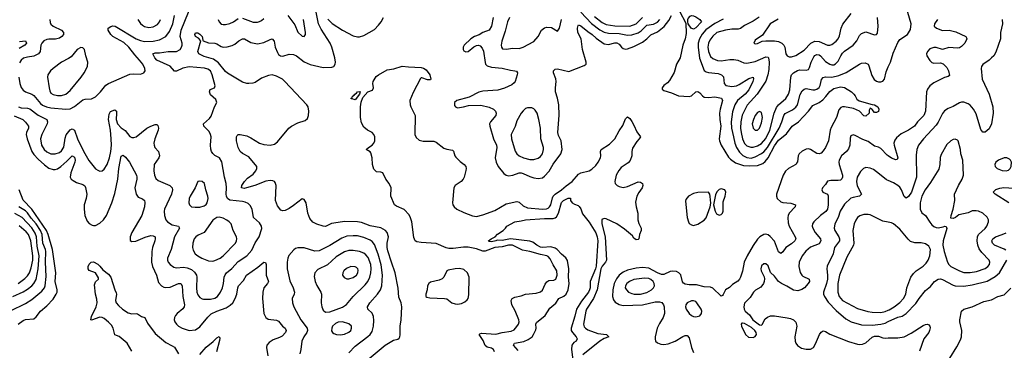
# Model space of a CAD drawing. Header units: inches. Extents: x 1649636 to 1815363, y 506543 to 641975.
# Tile 100 of 256: x 1691836 to 1701091, y 556243 to 559349. Entities that reach past the tile are written whole.
import ezdxf

# ---------------------------------------------------------------- set-up
doc = ezdxf.new("R2010")
doc.units = ezdxf.units.IN
doc.header["$MEASUREMENT"] = 0
doc.layers.add('B6595', color=7, linetype='Continuous')
doc.layers.add('B7505', color=7, linetype='Continuous')

msp = doc.modelspace()

# ---------------------------------------------------------------- linework, layer by layer
at = {"layer": 'B6595', "color": 5}
for points, elevation in [([(1691825.8, 558530), (1691850, 558520.5), (1691910, 558518.7), (1691930, 558513), (1692010, 558452), (1692090.2, 558410), (1692097.1, 558390), (1692093.9, 558370), (1692043.2, 558270), (1692032, 558230), (1692040.6, 558170), (1692066.2, 558130), (1692090, 558108.5), (1692130, 558090.2), (1692170, 558087.5), (1692210, 558102.2), (1692230, 558118), (1692250, 558153), (1692262.3, 558237.7), (1692271.3, 558268.7), (1692310, 558313.8), (1692330, 558324.7), (1692350, 558311.7), (1692378.1, 558230), (1692434.4, 558114.4), (1692484.9, 558024.9), (1692550, 557948.5), (1692570, 557934), (1692590, 557926.7), (1692610, 557928.4), (1692630, 557943.8), (1692658.8, 557990), (1692678.7, 558050), (1692691.1, 558110), (1692697.7, 558170), (1692697.2, 558230), (1692690.4, 558310.4), (1692669.9, 558410), (1692677.2, 558462.8), (1692690, 558488.2), (1692730, 558503), (1692744.9, 558490), (1692747.2, 558470), (1692741.7, 558410), (1692756.6, 558370), (1692790, 558333.7), (1692826.7, 558306.7), (1692870, 558251.7), (1692890, 558240.9), (1692910, 558240.9), (1692930, 558249), (1693030, 558329.1), (1693070, 558350.2), (1693110, 558366), (1693123.7, 558363.7), (1693135.4, 558355.4), (1693141.1, 558330), (1693136.9, 558310), (1693105.4, 558230), (1693097.2, 558190), (1693099.1, 558170), (1693107.7, 558150), (1693140.2, 558110), (1693150.2, 558070), (1693144.4, 558050), (1693100.9, 557990), (1693097.3, 557930), (1693102, 557890), (1693116.9, 557856.9), (1693136.9, 557836.9), (1693248.2, 557790), (1693268.7, 557770), (1693272.4, 557750), (1693264.3, 557710), (1693198.2, 557570), (1693193.4, 557550), (1693196.9, 557510), (1693210.2, 557470), (1693224, 557450), (1693270, 557422.5), (1693327.3, 557410), (1693337.3, 557390), (1693291.9, 557310), (1693260.2, 557190), (1693223.8, 557110), (1693223.9, 557090), (1693231.7, 557070), (1693248.8, 557050), (1693285, 557025), (1693310, 557019.1), (1693377, 557023), (1693410, 557018.7), (1693450, 557001.5), (1693477.7, 556977.7), (1693496.3, 556950), (1693502.2, 556930), (1693496.8, 556830), (1693500.2, 556790), (1693510, 556764.4), (1693530, 556737.8), (1693550, 556725.5), (1693563.1, 556723.1), (1693630, 556723.2), (1693670, 556732.7), (1693696.8, 556750), (1693724.8, 556790), (1693740.7, 556830), (1693750.7, 556870), (1693757.2, 556930), (1693766.6, 556953.4), (1693779.8, 556970), (1693830, 557010.2), (1693890, 557078.2), (1693970, 557131.3), (1694017.6, 557182.4), (1694050, 557254), (1694086.2, 557310), (1694111.1, 557388.9), (1694108.3, 557410), (1694090, 557439.6), (1694034.3, 557490), (1694020.4, 557570), (1694002.3, 557602.3), (1693982.3, 557622.3), (1693956, 557636), (1693930, 557642), (1693812.3, 557652.3), (1693788.2, 557670), (1693778.5, 557690), (1693775.2, 557710), (1693778.5, 557770), (1693775.6, 557810), (1693760.6, 557870), (1693735.1, 558015.1), (1693715.1, 558050), (1693670, 558074), (1693651, 558091), (1693639.7, 558110), (1693632.3, 558132.2), (1693628.6, 558170), (1693634.5, 558250), (1693631, 558270), (1693617.4, 558297.4), (1693566, 558350), (1693565.1, 558370), (1693619.2, 558420.8), (1693636.3, 558443.7), (1693668, 558532), (1693688.7, 558570), (1693679, 558599), (1693630, 558642), (1693619.3, 558670), (1693626.9, 558693.1), (1693666.6, 558710), (1693672.6, 558727.4), (1693645.8, 558830), (1693630, 558867.3), (1693605.3, 558885.3), (1693573.8, 558893.8), (1693430, 558905), (1693370, 558895.4), (1693310, 558867.1), (1693290, 558865.7), (1693251.2, 558911.2), (1693125.9, 558970), (1693105.8, 558990), (1693088.2, 559030), (1693110, 559039.4), (1693150, 559038.4), (1693230, 559049.6), (1693310, 559050.8), (1693343.1, 559070), (1693356.8, 559090), (1693363.2, 559110), (1693363.4, 559130), (1693345.7, 559190), (1693353.7, 559250), (1693456.1, 559503.9)], 440), ([(1695084.8, 556135.2), (1695270, 556290.3), (1695350, 556339.5), (1695390, 556348.2), (1695402, 556358), (1695409.5, 556370.5), (1695411.8, 556388.2), (1695410.9, 556470), (1695421, 556530), (1695429.5, 556650), (1695420.7, 556690), (1695401, 556741), (1695394.3, 556825.7), (1695366.5, 556970), (1695329.4, 557070), (1695297.5, 557177.5), (1695291.3, 557210), (1695290.7, 557249.3), (1695303.2, 557310), (1695291.5, 557350), (1695275.3, 557370), (1695230, 557392.5), (1695130, 557413.4), (1695050, 557443.2), (1695010, 557449.9), (1694890, 557452.2), (1694790, 557438.5), (1694766.5, 557433.5), (1694710, 557407.1), (1694690, 557408.4), (1694629, 557429), (1694590, 557448.4), (1694562.7, 557482.7), (1694544.2, 557530), (1694528.2, 557628.2), (1694510, 557661.2), (1694490, 557666), (1694410, 557602.4), (1694370, 557576.3), (1694330, 557556.9), (1694310, 557553.6), (1694290, 557559.6), (1694260, 557600), (1694241.1, 557650), (1694247.1, 557790), (1694238.2, 557818.2), (1694229.7, 557829.7), (1694215.3, 557835.3), (1694190, 557837.2), (1694150, 557831.6), (1694046, 557790), (1693968.8, 557768.8), (1693944.7, 557764.7), (1693920.9, 557770), (1693923.5, 557790), (1693950, 557830.3), (1693978.7, 557861.3), (1694030, 557898.5), (1694056.1, 557930), (1694064.8, 557950), (1694064, 557970), (1693990, 558061.7), (1693930, 558090.9), (1693908, 558110), (1693890, 558147), (1693874, 558210), (1693872.7, 558247.3), (1693878.7, 558261.3), (1693889.2, 558270), (1693909, 558271), (1693970, 558257.5), (1694010, 558240.7), (1694089.5, 558189.5), (1694130, 558175.6), (1694190, 558169.3), (1694230, 558180.2), (1694259, 558200.9), (1694366.5, 558330), (1694390, 558349.2), (1694450, 558381.6), (1694518.3, 558401.7), (1694540.1, 558419.9), (1694551, 558449), (1694555.1, 558490), (1694548.6, 558530), (1694536.4, 558550), (1694329, 558770), (1694306, 558790), (1694250, 558819.9), (1694210, 558830.9), (1694174.7, 558825.3), (1694110, 558801), (1694050, 558760.2), (1694027.7, 558752.3), (1693990, 558748.5), (1693970, 558749.9), (1693930, 558763.4), (1693790, 558848), (1693770, 558863.8), (1693703.5, 558943.5), (1693658.9, 558978.9), (1693570, 559003.6), (1693518.4, 559030), (1693511.5, 559050), (1693538, 559150), (1693515.1, 559175.1), (1693489.4, 559190), (1693483.7, 559210), (1693490, 559224.7), (1693510, 559226), (1693530, 559214.8), (1693550.4, 559190.4), (1693556.9, 559156.9), (1693562, 559150), (1693610, 559130.5), (1693670, 559128), (1693690, 559121.6), (1693730, 559097.6), (1693750, 559092), (1693785.3, 559094.7), (1693833, 559107), (1693859.7, 559120.3), (1693896, 559150), (1693930, 559168.4), (1693950, 559168.7), (1694010, 559136.5), (1694070, 559123.8), (1694130, 559134.6), (1694190, 559164.6), (1694210, 559168.4), (1694227.8, 559147.8), (1694238.2, 559090), (1694259.6, 559039.6), (1694270, 559022.8), (1694287, 559010), (1694310, 559007.3), (1694370, 559026), (1694410, 559023.2), (1694438, 559010), (1694510, 558952.2), (1694567.8, 558927.8), (1694690, 558899), (1694770, 558903.1), (1694789.7, 558910.3), (1694802.4, 558930), (1694805.1, 558950), (1694797.2, 558990), (1694770, 559092), (1694755.4, 559130), (1694670, 559260.7), (1694645.6, 559310), (1694615.6, 559450)], 420), ([(1697110, 559419.8), (1697212.3, 559312.3), (1697290, 559254.3), (1697330, 559232.4), (1697370, 559223.8), (1697470, 559220.1), (1697550, 559203.4), (1697590, 559206.8), (1697650, 559226.7), (1697676.4, 559243.6), (1697730, 559296.8), (1697792.3, 559307.7), (1697830, 559326.9), (1697852.5, 559350)], 440), ([(1698039, 559430), (1698098.2, 559318.2), (1698099.6, 559220.4), (1698091.3, 559168.7), (1698068.3, 559110), (1698043.9, 558990), (1698008.6, 558930), (1697986.5, 558853.5), (1697943.1, 558776.9), (1697923.9, 558756.1), (1697890, 558731.8), (1697874, 558710), (1697875.3, 558695.3), (1697890, 558682.8), (1697962, 558662), (1698030, 558634.8), (1698130, 558628.4), (1698150, 558634.9), (1698190, 558670.4), (1698210, 558673.4), (1698230, 558662.8), (1698254, 558634), (1698270, 558622), (1698310, 558619), (1698370, 558625.2), (1698433, 558613), (1698440.7, 558590), (1698419.5, 558510), (1698414.1, 558470), (1698416.1, 558410), (1698425.5, 558350), (1698411.2, 558231.2), (1698413.2, 558210), (1698430.2, 558170), (1698498.4, 558058.4), (1698517.6, 558037.6), (1698565.5, 558005.5), (1698639.9, 557979.9), (1698695.6, 557975.6), (1698770, 557979.8), (1698821.7, 557998.3), (1698843.1, 558016.9), (1698870, 558050.7), (1698930, 558163.3), (1698970, 558218.9), (1699042.9, 558277.1), (1699098, 558350), (1699157, 558390), (1699249.9, 558490), (1699290, 558543.6), (1699350, 558572.7), (1699383.9, 558596.1), (1699413.7, 558626.3), (1699450, 558675), (1699490, 558702), (1699550, 558717.3), (1699590, 558711.7), (1699654.9, 558670), (1699677.1, 558650), (1699690, 558633.4), (1699703.5, 558603.5), (1699725.6, 558585.6), (1699850, 558551), (1699870, 558550.8), (1699902, 558530), (1699911.3, 558510), (1699910, 558486), (1699890, 558478), (1699870, 558478), (1699850, 558506), (1699830, 558518), (1699819.6, 558500.4), (1699822, 558470), (1699790, 558444), (1699770, 558446), (1699729.1, 558489.1), (1699675.1, 558515.1), (1699590, 558532), (1699570, 558530.9), (1699555.8, 558524.2), (1699537.2, 558502.8), (1699512.4, 558430), (1699462.5, 558337.5), (1699454.1, 558310), (1699438.4, 558210), (1699410, 558148), (1699390, 558115.8), (1699370, 558095.8), (1699350, 558089.7), (1699330, 558091.3), (1699270, 558128.4), (1699250, 558134.8), (1699230, 558133.6), (1699190, 558115.3), (1699162, 558090), (1699152.4, 558070), (1699145.8, 558014.2), (1699138.9, 558001.1), (1699130.2, 557989.8), (1699061.3, 557950), (1699035.3, 557924.7), (1699012.1, 557887.9), (1698950.1, 557710), (1698950.2, 557690), (1698957.6, 557670), (1698990, 557639.1), (1699010, 557632.1), (1699085.6, 557625.6), (1699127.3, 557610), (1699126.7, 557590), (1699067.9, 557530), (1699059.4, 557510), (1699057.5, 557490), (1699060.8, 557440.8), (1699069.3, 557410), (1699126.2, 557310), (1699131.1, 557290), (1699120.7, 557270), (1699090, 557243.8), (1699038.7, 557210), (1699010, 557169.5), (1698990, 557154), (1698970, 557167.3), (1698930, 557269.7), (1698890, 557312.9), (1698870, 557327.9), (1698850, 557334), (1698830, 557332.2), (1698794.7, 557310), (1698770, 557285.8), (1698730, 557228.7), (1698675, 557130), (1698647.1, 557070), (1698630, 556986.6), (1698612.6, 556930), (1698602, 556910), (1698586.5, 556893.5), (1698537.5, 556862.5), (1698507.6, 556832.4), (1698470, 556811.5), (1698450, 556766), (1698442, 556758), (1698430, 556753), (1698350, 556827.6), (1698330, 556837.6), (1698270, 556840.8), (1698197.6, 556857.6), (1698130, 556856.8), (1698090, 556863), (1698074.8, 556874.7), (1698067.5, 556887.5), (1698051.5, 556951.5), (1698032.3, 556972.3), (1698010, 556983.5), (1697970, 556987.7), (1697950, 556983.1), (1697890, 556956.5), (1697870, 556956.2), (1697830, 556969.9), (1697750, 557014.5), (1697690, 557021.9), (1697630, 557014.4), (1697550, 556995.8), (1697510, 556976.7), (1697470, 556947.8), (1697444.9, 556915), (1697424.1, 556870), (1697410.5, 556810), (1697407.8, 556747.8), (1697417.3, 556717.3), (1697434.8, 556694.8), (1697470, 556674.2), (1697510, 556664.6), (1697690.4, 556669.6), (1697810, 556699), (1697850, 556698.2), (1697870.9, 556690.9), (1697887.6, 556670), (1697894.7, 556650), (1697896, 556590), (1697885.8, 556550), (1697850, 556495.1), (1697829.4, 556450), (1697810.2, 556370), (1697808.4, 556350), (1697813.8, 556330), (1697830, 556313.8), (1697861.2, 556301.2), (1697890, 556297.8), (1697930, 556302.9), (1697998.7, 556330), (1698070, 556374.2), (1698090, 556382.6), (1698110, 556382), (1698130, 556360.5), (1698150.2, 556270.2), (1698170, 556222.4)], 420), ([(1698964.5, 559355.5), (1698889.2, 559310), (1698817.6, 559202.4), (1698750, 559157), (1698736, 559130), (1698750, 559123), (1698770, 559125.7), (1698814, 559146), (1698848.2, 559151.8), (1698930, 559150.1), (1698970, 559143), (1698999, 559130), (1699018.5, 559110), (1699027.8, 559090), (1699038.9, 559030), (1699049.2, 559009.2), (1699070, 558999.5), (1699090, 558999), (1699130, 559011.3), (1699210, 559063.5), (1699271.9, 559128.1), (1699310, 559147.8), (1699350, 559145.4), (1699430, 559110.8), (1699450, 559110.9), (1699470, 559117.7), (1699510, 559147.6), (1699530.6, 559170), (1699542, 559198), (1699556.2, 559270), (1699572.4, 559307.6), (1699651.4, 559408.6)], 480), ([(1691828.1, 558810), (1691837, 558750), (1691850.7, 558710.7), (1691870, 558687.2), (1691890, 558672), (1691950, 558649.4), (1691970, 558637.1), (1692030, 558563.2), (1692050, 558546), (1692089.2, 558529.2), (1692130, 558521.9), (1692270, 558510.2), (1692310, 558512.9), (1692350, 558532.9), (1692430, 558597.5), (1692450, 558602.2), (1692510, 558604.4), (1692550, 558623.6), (1692596.9, 558670), (1692646.5, 558733.5), (1692669.5, 558750), (1692870, 558836.5), (1692910, 558840.3), (1692970, 558838), (1693004, 558850), (1693015.1, 558870), (1693012, 558890), (1692993.3, 558930), (1692963.5, 558970), (1692918.2, 559018.2), (1692860.7, 559090), (1692815.7, 559135.7), (1692710, 559190.9), (1692691.9, 559210), (1692666.9, 559250), (1692667.6, 559270), (1692693.2, 559286.8), (1692710, 559291.3), (1692734.8, 559290), (1692930, 559170.1), (1692970, 559154.4), (1693010, 559145.6), (1693091.9, 559148.1), (1693150, 559159.5), (1693208.4, 559191.6), (1693242.6, 559237.4), (1693274, 559310), (1693290.5, 559390)], 460), ([(1692118.7, 559350), (1692122.7, 559322.7), (1692128.8, 559308.8), (1692149.2, 559290), (1692227.4, 559250), (1692246.3, 559230), (1692246.3, 559210), (1692231.6, 559190), (1692210, 559175.8), (1692172.4, 559167.6), (1692110, 559167.4), (1692090, 559163.2), (1692063.6, 559150), (1692045.2, 559130), (1692035.9, 559110), (1692027.2, 559050), (1692011.7, 559028.3), (1691970, 559005.8), (1691910, 558998.6), (1691872.8, 558987.1), (1691849.1, 558970), (1691834.6, 558945.4)], 460), ([(1692945.5, 559350), (1692972.6, 559312.6), (1692990, 559297.8), (1693010, 559285.4), (1693050, 559277.4), (1693090, 559283), (1693130, 559304.5), (1693151.4, 559330), (1693158, 559350)], 480), ([(1693701, 559350), (1693710, 559327.9), (1693730, 559308.6), (1693750, 559302.7), (1693770, 559302.9), (1693810, 559312.5), (1693845.7, 559330), (1693890, 559361.2)], 440), ([(1693930, 559363.2), (1694030, 559325.4), (1694070, 559325.4), (1694090, 559331.3), (1694110, 559341.5), (1694130, 559362)], 440), ([(1694357.1, 559390), (1694421.1, 559301.1), (1694450, 559230.8), (1694490, 559194.8), (1694510, 559191), (1694520.9, 559210), (1694522, 559230), (1694502.4, 559350)], 440), ([(1694733.7, 559353.7), (1694773.4, 559313.4), (1694870, 559250.7), (1694970, 559199.1), (1695010, 559188), (1695030, 559187.1), (1695070, 559202), (1695170, 559257.6), (1695210, 559296.5), (1695235.1, 559330), (1695254.8, 559370)], 420), ([(1696285.4, 559370), (1696271.8, 559288.2), (1696250, 559251.2), (1696190, 559227.6), (1696154.5, 559205.5), (1696110.4, 559190), (1696076, 559170), (1696012.8, 559110), (1696003.5, 559090), (1696003, 559070), (1696010, 559055.6), (1696030, 559046.6), (1696050, 559051.7), (1696105, 559095), (1696130, 559107.3), (1696150, 559110.3), (1696164.7, 559104.7), (1696183.1, 559083.1), (1696194.8, 559054.8), (1696210, 558946.8), (1696215.2, 558930), (1696230, 558916.1), (1696270, 558902.3), (1696370, 558893.6), (1696450, 558874), (1696490.2, 558870.2), (1696504.4, 558864.4), (1696514.7, 558850), (1696512.7, 558830), (1696492.4, 558767.6), (1696485.2, 558754.8), (1696462.7, 558737.3), (1696393.2, 558706.8), (1696330, 558688.2), (1696190, 558677.2), (1696150.2, 558669.8), (1696059.4, 558620.6), (1695944.7, 558590), (1695922.8, 558570), (1695924.5, 558544.5), (1695931.3, 558530), (1695950, 558520.7), (1696008, 558530), (1696056, 558544), (1696170, 558545.2), (1696250, 558527.6), (1696290, 558508), (1696308.6, 558488.6), (1696315.2, 558470), (1696312.2, 558450), (1696261, 558390), (1696252.9, 558370), (1696254, 558350), (1696289.3, 558230), (1696317.7, 558170), (1696319.4, 558150), (1696306.8, 558050), (1696314.5, 558010), (1696334, 557970), (1696385.7, 557905.7), (1696410, 557889.2), (1696430, 557883.5), (1696470, 557888.3), (1696530, 557909.3), (1696550, 557909.3), (1696570, 557905.2), (1696630, 557876.6), (1696670, 557863.2), (1696710, 557857.6), (1696750, 557864.6), (1696770, 557877.6), (1696812.6, 557927.4), (1696850, 557992.4), (1696921.6, 558090), (1696935, 558130), (1696925.5, 558210), (1696901.5, 558261.5), (1696895, 558290), (1696907.3, 558452.7), (1696902.3, 558550), (1696891.8, 558611.8), (1696872, 558670), (1696870.9, 558709.1), (1696877.8, 558770), (1696874.1, 558794.1), (1696853.7, 558850), (1696854, 558870), (1696870, 558883.1), (1696890, 558888.8), (1696998.6, 558861.4), (1697142.3, 558917.8), (1697159.6, 558930), (1697161.7, 558950), (1697126.6, 559070), (1697114, 559170), (1697083.8, 559230), (1697079.2, 559270), (1697084.7, 559295.3), (1697090, 559299.6), (1697110, 559292.2), (1697176.9, 559236.9), (1697218.5, 559210), (1697255.8, 559175.8), (1697330, 559123.5), (1697370, 559117.6), (1697430, 559130.7), (1697450, 559130.7), (1697470, 559118.8), (1697491.5, 559091.5), (1697510, 559077.3), (1697530, 559073.2), (1697550, 559076.3), (1697610, 559097), (1697690, 559138.9), (1697731.6, 559168.4), (1697770, 559206.1), (1697830, 559236.7), (1697893.5, 559286.5), (1697936.8, 559343.2), (1697961.5, 559390)], 420), ([(1696439.3, 559370), (1696420.6, 559330), (1696399.1, 559240.9), (1696367.7, 559147.7), (1696362, 559110), (1696364.4, 559090), (1696375.2, 559075.2), (1696410, 559071.7), (1696470, 559082), (1696530, 559079.5), (1696570, 559090.3), (1696670, 559144.9), (1696708.5, 559190), (1696741.1, 559250), (1696768.1, 559271.9), (1696790, 559278.9), (1696835.4, 559275.4), (1696890, 559241), (1696909.5, 559270.5), (1696930, 559351)], 440), ([(1697240.2, 559380.2), (1697310, 559324.4), (1697350, 559305.1), (1697430, 559290.8), (1697570, 559288), (1697630, 559311.6), (1697690, 559371.2)], 460), ([(1698450, 559354.5), (1698370, 559312), (1698285.7, 559254.3), (1698250, 559212), (1698226.8, 559170), (1698214.8, 559130), (1698213, 559090), (1698226.6, 558986.6), (1698270, 558871.2), (1698290, 558858.9), (1698310, 558853.2), (1698402.4, 558842.4), (1698432.7, 558832.7), (1698451.3, 558811.3), (1698457.1, 558750), (1698474.9, 558730), (1698530, 558720.6), (1698572.8, 558727.2), (1698600.4, 558739.6), (1698690, 558797), (1698730.3, 558810), (1698734.3, 558794.3), (1698728.6, 558770), (1698690.6, 558690), (1698655.1, 558650), (1698583, 558590), (1698557.5, 558550), (1698536.7, 558483.3), (1698525.1, 558390), (1698528.3, 558330), (1698544.1, 558250), (1698558.7, 558190), (1698574.6, 558150), (1698603.4, 558103.4), (1698632.2, 558072.2), (1698670, 558053.7), (1698710.8, 558049.2), (1698750, 558060.1), (1698810, 558092.9), (1698830, 558109.1), (1698865.1, 558150), (1698974.8, 558330), (1698999.7, 558390), (1699017.8, 558450), (1699030, 558469.2), (1699098.7, 558501.3), (1699132.3, 558527.7), (1699148.3, 558550), (1699172.8, 558647.2), (1699190, 558680.8), (1699210, 558697.2), (1699230, 558703.5), (1699290, 558690.9), (1699310, 558690.2), (1699330, 558696.3), (1699350, 558711.7), (1699359.1, 558730), (1699373.2, 558786.8), (1699390, 558807.3), (1699410, 558811.4), (1699470, 558808), (1699535.4, 558824.6), (1699605.4, 558854.6), (1699730, 558932.4), (1699750, 558939.7), (1699783, 558943), (1699810, 558930.4), (1699817.3, 558917.3), (1699845.9, 558825.9), (1699867.5, 558787.5), (1699890, 558771.8), (1699910, 558766.7), (1699930, 558765.5), (1699950, 558770.4), (1699966, 558790), (1699979.6, 558860.4), (1700000, 558905.3)], 440), ([(1698787.7, 559372.3), (1698730, 559334.9), (1698650, 559293.8), (1698610, 559266.5), (1698590, 559259.1), (1698530, 559258.8), (1698470, 559250.4), (1698390, 559228.7), (1698350, 559195), (1698323.3, 559156.7), (1698311.1, 559130), (1698304.4, 559090), (1698309.3, 559049.3), (1698330, 559002.9), (1698350, 558983.2), (1698395.3, 558964.7), (1698430, 558961.3), (1698510, 558975.4), (1698550, 558976.8), (1698584.9, 558970), (1698644.3, 558944.3), (1698670, 558942), (1698750, 558956.1), (1698850, 558999.4), (1698870, 558996.1), (1698874.7, 558990), (1698881.8, 558950), (1698877.2, 558882.8), (1698867.7, 558830), (1698848.3, 558771.7), (1698769.6, 558650), (1698675.3, 558544.7), (1698627.9, 558452.1), (1698613.3, 558390), (1698611, 558330), (1698617, 558290), (1698629.7, 558230), (1698650, 558185.7), (1698670, 558165.3), (1698710, 558150.1), (1698730, 558150.1), (1698770, 558162.8), (1698810, 558187.6), (1698850, 558232.7), (1698887, 558310), (1698927.8, 558470), (1698950, 558523.2), (1698969.6, 558550.4), (1699036.2, 558610), (1699062.7, 558650), (1699074.1, 558690), (1699084.5, 558810), (1699092.2, 558830), (1699110.3, 558849.7), (1699148.2, 558871.8), (1699170, 558878.1), (1699230, 558874.6), (1699250, 558881.6), (1699260.1, 558899.9), (1699275.4, 558950), (1699300.7, 558999.3), (1699310, 559013.8), (1699330, 559023.5), (1699350, 559020.2), (1699363.6, 559010), (1699410, 558956.9), (1699450, 558931), (1699470, 558925), (1699490, 558926.7), (1699505.8, 558934.2), (1699530, 558959), (1699553.1, 559010), (1699570, 559034.5), (1699590, 559054), (1699671, 559110), (1699703.9, 559150), (1699730, 559200.5), (1699750, 559220.4), (1699790, 559234.4), (1699870, 559206.4), (1699889.5, 559210.5), (1699897.7, 559222.3), (1699906.3, 559290), (1699898.5, 559370)], 460), ([(1691834.3, 559145.7), (1691890.6, 559150.6), (1691898.7, 559130), (1691884.6, 559110), (1691830, 559077.5)], 440), ([(1696299, 556230), (1696290, 556249.7), (1696270, 556261.7), (1696230, 556273.9), (1696210, 556288.8), (1696193.9, 556333.9), (1696156, 556390), (1696161.7, 556398.3), (1696176.3, 556403.7), (1696310, 556394.1), (1696370, 556411.3), (1696456.2, 556423.8), (1696484.6, 556435.4), (1696510, 556465.7), (1696524.8, 556490), (1696530.6, 556510), (1696527.2, 556530), (1696492.5, 556612.5), (1696461.7, 556670), (1696455.3, 556710), (1696466, 556730), (1696490, 556740.9), (1696550, 556754), (1696591, 556769), (1696690, 556780.2), (1696730, 556791.2), (1696751.5, 556808.5), (1696775, 556865), (1696790, 556887.1), (1696810, 556898.2), (1696857.4, 556902.6), (1696875.1, 556910), (1696887.9, 556950), (1696884.8, 556990), (1696850, 557046.3), (1696823.6, 557103.6), (1696803.2, 557123.2), (1696790.3, 557130.3), (1696730, 557141.8), (1696630, 557171.6), (1696562.6, 557182.6), (1696469.3, 557229.3), (1696430, 557231.1), (1696370, 557216.1), (1696302.7, 557210), (1696210, 557175.5), (1696190, 557174.3), (1696130, 557195.1), (1696050, 557213.4), (1696007.1, 557212.9), (1695910, 557198.3), (1695870, 557200.1), (1695845.8, 557205.8), (1695750, 557246.9), (1695610, 557255.4), (1695570, 557262.8), (1695553.1, 557273.1), (1695541.9, 557301.9), (1695522.3, 557450), (1695510, 557488.9), (1695495.5, 557515.5), (1695450, 557567.3), (1695376.7, 557596.7), (1695357.8, 557610), (1695325, 557690), (1695326.4, 557770), (1695310, 557808.7), (1695277.3, 557850), (1695248.9, 557908.9), (1695230, 557917.7), (1695190, 557918.5), (1695165, 557945), (1695151.6, 557990), (1695149.5, 558050), (1695137.7, 558097.7), (1695128.8, 558108.8), (1695092, 558130), (1695113.3, 558150), (1695149, 558171), (1695166.1, 558190), (1695174.7, 558210), (1695174, 558250), (1695166.1, 558270), (1695149.4, 558289.4), (1695104.5, 558310), (1695070, 558340.7), (1695050, 558381.6), (1695040.8, 558430), (1695039.3, 558530), (1695045.4, 558574.6), (1695062, 558618), (1695108.3, 558671.7), (1695151.7, 558688.3), (1695160.4, 558710), (1695154.8, 558750), (1695158, 558770), (1695185.8, 558814.2), (1695208.1, 558831.9), (1695290, 558877.1), (1695351.8, 558888.2), (1695430, 558912.6), (1695490, 558905.2), (1695610, 558900.7), (1695633.2, 558893.2), (1695657.5, 558877.5), (1695690.2, 558830.2), (1695702, 558790), (1695696.2, 558783.8), (1695670, 558785.3), (1695616.9, 558803.1), (1695610, 558804), (1695602, 558798), (1695534.7, 558665.3), (1695504.6, 558590), (1695506.3, 558550), (1695512.7, 558530), (1695552.6, 558450), (1695551.7, 558270), (1695562.8, 558242.8), (1695590, 558217.9), (1695630, 558209.1), (1695730, 558207), (1695750, 558197.5), (1695821.8, 558141.8), (1695850, 558131.7), (1695903.6, 558123.6), (1695913.8, 558113.8), (1695926.5, 558070), (1695936.9, 558056.9), (1695975.7, 558015.7), (1696014, 557990), (1696028.7, 557970), (1696033.1, 557950), (1696030, 557932.7), (1696013.3, 557870), (1696003.3, 557850), (1695985.8, 557830), (1695928.8, 557791.2), (1695916.3, 557770), (1695902.9, 557630), (1695906.8, 557610), (1695919.1, 557590), (1695944.7, 557570), (1696010, 557537.2), (1696093.5, 557506.5), (1696130, 557501.2), (1696190, 557515), (1696302.3, 557557.7), (1696410, 557617.9), (1696510, 557640.8), (1696530, 557634.4), (1696570, 557599.2), (1696610, 557580.4), (1696750, 557569.7), (1696787.9, 557572.1), (1696802, 557578), (1696817.3, 557590), (1696829.2, 557610), (1696845.4, 557674.6), (1696851.6, 557690), (1696868, 557710), (1696930, 557751), (1696971.5, 557788.5), (1697030, 557828.3), (1697090, 557897.4), (1697110.7, 557909.3), (1697190, 557930.6), (1697214.9, 557945.1), (1697250, 557979.2), (1697273.2, 558010), (1697294.4, 558050), (1697298.8, 558070), (1697295.5, 558110), (1697302, 558130), (1697379.1, 558180.9), (1697429, 558231), (1697470, 558304.9), (1697505.4, 558354.6), (1697530, 558419.1), (1697550, 558436), (1697570, 558420.7), (1697590, 558393.4), (1697610, 558359.1), (1697636.3, 558296.3), (1697670.4, 558250), (1697660.3, 558230), (1697636.5, 558203.5), (1697596.8, 558143.2), (1697589.5, 558110.5), (1697589.3, 558070), (1697574.9, 558025.1), (1697556.8, 558003.2), (1697490, 557959.3), (1697467.1, 557932.9), (1697443.7, 557890), (1697429.3, 557830), (1697434, 557810), (1697451, 557791), (1697470, 557780.7), (1697510, 557771.3), (1697550, 557780.8), (1697650, 557824.9), (1697670, 557822.4), (1697690.5, 557810), (1697692.4, 557790), (1697688, 557770), (1697655.4, 557724.6), (1697637, 557690), (1697625.5, 557634.5), (1697630.2, 557590), (1697645, 557530), (1697647.5, 557467.5), (1697655.9, 557435.9), (1697679.1, 557390), (1697678.8, 557370), (1697661, 557330), (1697657.3, 557290), (1697650, 557282.7), (1697630, 557281.3), (1697610, 557297.6), (1697597.2, 557317.2), (1697521.7, 557381.7), (1697450.3, 557430.3), (1697350, 557478), (1697330, 557482.7), (1697308.3, 557471.7), (1697308, 557430), (1697340.3, 557310), (1697350.7, 557090), (1697342.6, 557070), (1697310, 557033.6), (1697299.6, 557010), (1697262.8, 556810), (1697230.3, 556729.7), (1697163.9, 556630), (1697156.2, 556610), (1697135.4, 556490), (1697142.5, 556462.5), (1697153.1, 556450), (1697176.7, 556436.7), (1697270, 556400.9), (1697350.7, 556390), (1697373.4, 556370), (1697330, 556352.6), (1697290.1, 556329.9), (1697130, 556202)], 380), ([(1691784.7, 558444.7), (1691865, 558410), (1691890, 558387), (1691917.7, 558350), (1691917.7, 558330), (1691898.8, 558290), (1691896.3, 558270), (1691905.2, 558230), (1691951, 558110), (1691970, 558082.1), (1692010, 558039.3), (1692070, 557984.1), (1692110, 557955.3), (1692150, 557942.6), (1692170, 557942.9), (1692190, 557948.7), (1692221.7, 557970), (1692280.2, 558019.8), (1692330, 558070.2), (1692350, 558059), (1692357.1, 558030), (1692355.5, 558010), (1692317.5, 557910), (1692311.3, 557870), (1692320.3, 557850), (1692337, 557837), (1692370, 557820.2), (1692430, 557799.3), (1692446.9, 557786.9), (1692454.2, 557774.2), (1692465.7, 557710), (1692461.8, 557670), (1692442, 557610), (1692441.5, 557570), (1692448.6, 557510), (1692470, 557456), (1692490, 557434), (1692517.8, 557417.8), (1692530, 557414.4), (1692550, 557416.9), (1692590, 557438.4), (1692623.1, 557470), (1692650.6, 557510), (1692702.4, 557630), (1692730, 557717.1), (1692757.2, 557850), (1692768, 557952), (1692790, 558065.5), (1692810, 558077), (1692830, 558057.3), (1692869, 558010), (1692933.8, 557890), (1692938.5, 557870), (1692936.2, 557850), (1692918.2, 557770), (1692930.2, 557710.2), (1692950, 557682), (1692990, 557664.9), (1693008.2, 557650), (1693012.3, 557632.3), (1693008.5, 557590), (1692982.9, 557510), (1692889, 557350), (1692874, 557310), (1692875.5, 557275.5), (1692890, 557264.4), (1692928.7, 557268.7), (1693015.2, 557304.8), (1693070, 557320.2), (1693090, 557318.6), (1693107.8, 557307.8), (1693110.2, 557290), (1693106, 557270), (1693085.4, 557210), (1693078.2, 557170), (1693074.3, 557070), (1693084.4, 557030), (1693121.5, 556950), (1693141.5, 556881.5), (1693170, 556849.1), (1693190, 556837.8), (1693210, 556833.5), (1693250, 556835.9), (1693330, 556872), (1693350.8, 556870.8), (1693362.3, 556850), (1693370.1, 556750.1), (1693386.3, 556670), (1693381, 556650), (1693368, 556632), (1693315.5, 556590), (1693298.9, 556570), (1693290.2, 556550), (1693288.5, 556530), (1693295.2, 556510), (1693309.3, 556490), (1693330.2, 556470), (1693363.2, 556450), (1693430, 556429.5), (1693490, 556435.8), (1693530, 556462.9), (1693604.5, 556555.5), (1693635.8, 556584.2), (1693688.5, 556611.5), (1693776.6, 556643.4), (1693814, 556666), (1693838.3, 556690), (1693862.7, 556730), (1693876.3, 556770), (1693885, 556830), (1693892.6, 556847.4), (1693941, 556899), (1693967.9, 556950), (1694075.6, 557024.4), (1694130, 557070.3), (1694148, 557068), (1694152.2, 557050), (1694152.9, 556950), (1694173.6, 556890), (1694165.2, 556870), (1694130.2, 556830), (1694121, 556790), (1694119.5, 556730), (1694130.2, 556590), (1694150, 556550.3), (1694170, 556536.5), (1694250, 556526.5), (1694270, 556517.6), (1694306.3, 556470), (1694330.3, 556450), (1694340.2, 556430), (1694334.7, 556410), (1694303.3, 556376.7), (1694277.3, 556362.7), (1694218.2, 556341.8), (1694182.4, 556317.6), (1694160.5, 556290), (1694155.5, 556270), (1694168, 556190)], 420), ([(1700000, 558070.1), (1699990, 558077.2), (1699930, 558139.7), (1699910, 558151.9), (1699870, 558161.2), (1699810, 558203.8), (1699762.4, 558222.4), (1699690, 558262), (1699670, 558267.3), (1699650, 558257.2), (1699643.2, 558236.8), (1699638, 558170), (1699625.3, 558134.7), (1699608.6, 558111.4), (1699560.9, 558070), (1699539.6, 558030), (1699536.5, 558010), (1699539.7, 557990), (1699570.8, 557890), (1699571.6, 557870), (1699565.2, 557854.8), (1699550, 557842.7), (1699530, 557838.4), (1699461.7, 557838.3), (1699428.1, 557831.9), (1699410, 557801.2), (1699380.7, 557770), (1699376.3, 557750), (1699385.5, 557730), (1699430, 557710.4), (1699435.9, 557695.9), (1699435.1, 557610), (1699429.5, 557570), (1699413.6, 557546.4), (1699363.6, 557510), (1699302, 557450), (1699287.6, 557430), (1699284, 557410), (1699290.2, 557390), (1699313.8, 557350), (1699364.7, 557290), (1699365.8, 557270), (1699350, 557244.4), (1699270, 557212.8), (1699224.4, 557175.6), (1699190.1, 557129.9), (1699162.2, 557070), (1699159.8, 557030), (1699173.8, 556973.8), (1699186.7, 556950), (1699198.9, 556938.9), (1699256.5, 556910), (1699259.1, 556890), (1699247.1, 556870), (1699213.6, 556830), (1699186.9, 556813.1), (1699150, 556802.3), (1699110, 556808.1), (1699046.6, 556846.6), (1698996.9, 556870), (1698969.9, 556889.9), (1698930, 556939.7), (1698894.8, 556974.8), (1698870, 557035.6), (1698850, 557054.7), (1698830, 557056.2), (1698810, 557036), (1698803.1, 557010), (1698806, 556990), (1698832.4, 556932.4), (1698835.8, 556915.8), (1698834.9, 556890), (1698827.9, 556870), (1698803.4, 556836.6), (1698752.7, 556807.3), (1698734.6, 556790), (1698701.7, 556738.3), (1698650, 556685.1), (1698641.2, 556650), (1698644.4, 556630), (1698655.3, 556610), (1698696.1, 556576.1), (1698728, 556528), (1698790, 556482.3), (1698810, 556480.4), (1698815.5, 556484.5), (1698841.8, 556538.2), (1698864.5, 556555.5), (1698893.8, 556566.2), (1698930, 556568.3), (1699049.2, 556549.2), (1699082.2, 556542.2), (1699110.2, 556530.2), (1699130, 556507.3), (1699140.2, 556470), (1699121.4, 556370), (1699125.1, 556330), (1699132.5, 556310), (1699148.4, 556288.4), (1699183.6, 556263.6), (1699230, 556252.2), (1699270, 556254.4), (1699296.8, 556270), (1699316.8, 556303.2), (1699354, 556390), (1699370, 556412.4), (1699390, 556424.9), (1699410, 556419.5), (1699450, 556394), (1699626, 556326), (1699710, 556299.6), (1699730, 556297.3), (1699758.2, 556301.8), (1699790, 556314.3), (1699850, 556368), (1699870, 556377), (1699910, 556376.1), (1699950, 556360.8), (1699970, 556358.6), (1700000, 556359.4)], 440), ([(1700000, 557837.1), (1699983.6, 557843.6), (1699918.7, 557898.7), (1699860.3, 557940.3), (1699830, 557955.3), (1699790, 557959.8), (1699768.6, 557951.4), (1699737.9, 557922.1), (1699709.5, 557870.5), (1699702.5, 557830), (1699709.6, 557789.6), (1699750.2, 557709.8), (1699730.2, 557689.8), (1699670, 557679.3), (1699648.9, 557671.1), (1699590, 557616.8), (1699549.2, 557550.8), (1699528.8, 557491.2), (1699498.2, 557430), (1699492, 557390), (1699498.4, 557370), (1699534.6, 557310), (1699542.3, 557290), (1699541.8, 557270), (1699495, 557210), (1699481.4, 557150), (1699427.3, 557032.7), (1699424.2, 557010), (1699429.5, 556950), (1699427.7, 556910), (1699418.9, 556870), (1699391, 556790), (1699391.9, 556770), (1699399.7, 556750), (1699435.2, 556695.2), (1699510, 556618.2), (1699600.2, 556540.2), (1699651.3, 556511.3), (1699750, 556481.3), (1699850, 556479.8), (1699930, 556489), (1699970, 556499.3), (1700000, 556512.7)], 460), ([(1691821.7, 556490), (1691870, 556522.8), (1691890, 556531), (1691970, 556538.4), (1691990, 556557.1), (1692031.2, 556610), (1692090, 556661.5), (1692150, 556723.6), (1692179.4, 556770), (1692187.6, 556790), (1692189.2, 556810), (1692168, 556890), (1692175.1, 556970), (1692145.1, 557190), (1692103.4, 557330), (1692087.3, 557367.3), (1691949.3, 557570), (1691870, 557652.5), (1691832.4, 557750)], 420), ([(1696522.4, 556242.4), (1696476.3, 556290), (1696486.6, 556310), (1696574.5, 556325.5), (1696615.5, 556344.5), (1696652.8, 556370), (1696667.1, 556390), (1696686, 556434), (1696689.8, 556450), (1696686.6, 556490), (1696694.7, 556505.3), (1696776, 556570), (1696820.7, 556639.3), (1696874.2, 556685.8), (1696904.7, 556730), (1696950, 556751.8), (1696971.6, 556770), (1696991.1, 556810), (1696999.7, 556870), (1696994.9, 556930), (1696996.8, 557010), (1696986.7, 557086.7), (1696970, 557111.4), (1696930, 557145.8), (1696889.3, 557189.3), (1696870, 557202), (1696830, 557214.7), (1696750, 557209.5), (1696732.9, 557212.9), (1696698.3, 557230), (1696658.4, 557258.4), (1696630, 557269.8), (1696450, 557290.9), (1696370, 557273.4), (1696322.7, 557277.2), (1696310.7, 557270), (1696270, 557261.6), (1696245.4, 557265.4), (1696243.7, 557270), (1696268.8, 557291.2), (1696306, 557310), (1696325.9, 557334.1), (1696379, 557370), (1696402, 557390), (1696414, 557410), (1696490, 557450.5), (1696550, 557458.4), (1696589.8, 557470.2), (1696770, 557482.2), (1696850, 557482.7), (1696870, 557489.1), (1696881.4, 557498.6), (1696900.2, 557530), (1696930, 557632.7), (1696947.3, 557650), (1696990, 557674), (1697012.4, 557672.4), (1697014.8, 557650), (1697028.1, 557628.1), (1697050, 557614.8), (1697084.5, 557604.5), (1697094.9, 557594.9), (1697110, 557571), (1697126.5, 557526.5), (1697190, 557448.1), (1697250, 557346.9), (1697264.1, 557310), (1697269.1, 557270), (1697254.1, 557034.1), (1697248.3, 557010), (1697199.4, 556890), (1697198, 556830), (1697192.8, 556810), (1697182.1, 556790), (1697116.3, 556703.7), (1697070.1, 556630), (1697055.4, 556564.6), (1697018.3, 556450), (1697020.9, 556430), (1697030.8, 556410.8), (1697067.8, 556370), (1697075.6, 556350), (1697066.3, 556330), (1697044.7, 556315.3), (1697026.1, 556290), (1697022.5, 556250), (1697037, 556130)], 360), ([(1691750, 556615.3), (1691890, 556682.8), (1691950, 556719.5), (1692042.6, 556797.4), (1692068, 556830), (1692075.7, 556850), (1692085.1, 556934.9), (1692078.5, 557070), (1692080.6, 557170), (1692077.1, 557190), (1692053.4, 557250), (1692047.4, 557330), (1692031.3, 557370), (1691990.8, 557430.8), (1691943.7, 557483.7), (1691910, 557533.4), (1691890, 557552.9), (1691828.7, 557590)], 440), ([(1691772.5, 556747.5), (1691867.4, 556792.6), (1691910, 556817.8), (1691950.6, 556850), (1691970, 556870.2), (1691991.3, 556908.7), (1692010.3, 557009.7), (1692017.4, 557130), (1692000.3, 557220.3), (1691992.3, 557310), (1691982.4, 557342.4), (1691950, 557392.8), (1691859.1, 557490), (1691789.9, 557529.9)], 460), ([(1700000, 557446.7), (1699950, 557456.9), (1699830, 557514.7), (1699810, 557519.7), (1699770, 557519.7), (1699732.3, 557507.7), (1699712.2, 557490), (1699694.5, 557465.5), (1699679.1, 557430), (1699667.5, 557370), (1699675.3, 557250), (1699672.4, 557230), (1699610, 557117.4), (1699542.7, 556950), (1699525.6, 556870), (1699526.6, 556790), (1699539.8, 556750), (1699570, 556711.7), (1699710, 556635.2), (1699808.6, 556608.6), (1699850, 556602.5), (1699930, 556599.6), (1699970, 556608.4), (1700000, 556620.2)], 480), ([(1691821.4, 556870), (1691883.7, 556916.3), (1691910, 556943.9), (1691927.9, 556972.1), (1691943.4, 557016.6), (1691958.7, 557090), (1691960.5, 557130), (1691941.6, 557270), (1691918, 557330), (1691896.2, 557356.2), (1691830, 557414)], 480), ([(1694930, 556219.3), (1694990, 556281.2), (1695108.4, 556371.6), (1695130, 556392.4), (1695150, 556421.1), (1695161.9, 556470), (1695164.2, 556524.2), (1695160.6, 556560.6), (1695150.6, 556590.6), (1695108.4, 556630), (1695104.4, 556650), (1695125.7, 556690), (1695199.4, 556770), (1695228.2, 556810), (1695240.5, 556850), (1695245.9, 556950), (1695232.8, 557047.2), (1695205.2, 557145.2), (1695170, 557236), (1695150, 557264.5), (1695130, 557278.3), (1695070, 557301.9), (1695010, 557317.2), (1694970, 557319.6), (1694910, 557313.9), (1694863.1, 557296.9), (1694750, 557227.5), (1694650, 557177.3), (1694610, 557173.8), (1694510, 557206.9), (1694450, 557206), (1694430, 557199.6), (1694412.8, 557187.2), (1694366.6, 557133.4), (1694356.5, 557110), (1694349, 557070), (1694351.4, 557010), (1694374.6, 556894.6), (1694407.2, 556830), (1694418.6, 556790), (1694416.5, 556770), (1694397.4, 556730), (1694399, 556690), (1694414, 556650), (1694479.3, 556530), (1694538.8, 556450), (1694540.6, 556430), (1694533.7, 556410), (1694507.3, 556370), (1694488.4, 556330), (1694478.3, 556250), (1694468, 556210)], 440), ([(1692890, 556234.3), (1692846.1, 556310), (1692770, 556373.8), (1692728.7, 556388.7), (1692715.5, 556450), (1692697.9, 556477.9), (1692670, 556508.7), (1692630, 556542.6), (1692610, 556552.6), (1692590, 556555.9), (1692510, 556525.1), (1692503.5, 556530), (1692510, 556561.3), (1692553.4, 556650), (1692564.9, 556690), (1692562.4, 556722.4), (1692547.7, 556770), (1692540.6, 556859.4), (1692550, 556887.3), (1692577.2, 556910), (1692577, 556923), (1692550, 556971.8), (1692490, 556994), (1692479.3, 557010), (1692479, 557030), (1692490, 557051.3), (1692508.7, 557070), (1692530, 557072.7), (1692570, 557052.3), (1692590, 557035), (1692618.9, 556998.9), (1692670, 556959.7), (1692691.3, 556930), (1692730.3, 556810), (1692743.8, 556783.8), (1692747.4, 556770), (1692736.1, 556710), (1692743.6, 556690), (1692765.2, 556665.2), (1692802.7, 556630), (1692854.9, 556594.9), (1692890, 556584.4), (1692930, 556588.2), (1692944.8, 556584.8), (1692982, 556562), (1693010.9, 556550.9), (1693038.6, 556498.6), (1693110, 556400.1), (1693210, 556317.1), (1693270, 556286.3), (1693290, 556271.3), (1693329.5, 556209.5)], 380), ([(1693530, 556205), (1693590, 556272.8), (1693655.5, 556324.5), (1693690, 556358.8), (1693712.4, 556372.4), (1693717.2, 556357.2), (1693714.2, 556334.2), (1693684.8, 556230)], 380)]:
    msp.add_lwpolyline(points, dxfattribs=dict(at, elevation=elevation))
for points, elevation in [([(1698170, 559261.8), (1698149, 559269), (1698120.4, 559310), (1698115.1, 559330), (1698115.3, 559350), (1698120.6, 559359.4), (1698138.2, 559381.8), (1698150, 559387.9), (1698170, 559385.4), (1698190, 559376.3), (1698230.3, 559350), (1698244.2, 559330), (1698190, 559272.9)], 420), ([(1692410, 559089.4), (1692377.3, 559070), (1692319.3, 559000.7), (1692296.1, 558983.9), (1692230, 558949.7), (1692150.5, 558890), (1692126.4, 558870), (1692101.3, 558830), (1692098, 558810), (1692112.7, 558710), (1692119.7, 558679.7), (1692130, 558659.3), (1692150, 558645.8), (1692190, 558637.5), (1692230, 558636.5), (1692270, 558648.3), (1692310, 558682.8), (1692414.7, 558810), (1692442.4, 558850), (1692473.6, 558910), (1692477, 558950), (1692457, 559010), (1692446, 559070), (1692430, 559086)], 480), ([(1694990, 558596), (1694949.4, 558610), (1694961.5, 558618.5), (1694965.6, 558630), (1694979.8, 558640.2), (1694985.1, 558650), (1695001.7, 558658.3), (1695009.7, 558670), (1695033.4, 558673.4), (1695037.3, 558670), (1695030.4, 558649.6)], 380), ([(1696610, 558522.6), (1696590, 558514.7), (1696567.7, 558492.3), (1696550, 558469.6), (1696510, 558398.4), (1696493.6, 558346.4), (1696455.6, 558270), (1696458, 558230), (1696492.6, 558112.6), (1696508.6, 558088.6), (1696530, 558071.4), (1696572.7, 558050), (1696630, 558034.2), (1696670, 558035.4), (1696710, 558049.3), (1696730, 558062.4), (1696750, 558088.8), (1696760.3, 558130), (1696758.5, 558150), (1696735, 558230), (1696731.6, 558330), (1696716.5, 558410), (1696699.2, 558470), (1696680.7, 558500.7), (1696670, 558511.3), (1696650, 558520.5)], 440), ([(1698790, 558487.3), (1698770, 558477.6), (1698750, 558449.6), (1698732.2, 558410), (1698721.8, 558370), (1698729.5, 558329.5), (1698750, 558310.3), (1698770, 558311.8), (1698790, 558328.9), (1698810, 558380.5), (1698819.4, 558430), (1698810, 558476)], 480), ([(1693526.8, 557833.2), (1693510, 557828), (1693486, 557770), (1693438, 557690), (1693430.3, 557670), (1693424.6, 557630), (1693430.5, 557610), (1693451.8, 557591.8), (1693486.8, 557586.8), (1693530, 557589.2), (1693570, 557600.3), (1693587.8, 557612.2), (1693598.5, 557630), (1693606.2, 557670), (1693604.8, 557690), (1693585.6, 557750), (1693574, 557810), (1693550, 557829.2)], 460), ([(1698309.8, 557729.8), (1698210, 557724.2), (1698170, 557716.8), (1698121.1, 557690), (1698098.6, 557661.4), (1698095.2, 557644.7), (1698109.2, 557490), (1698122.3, 557450), (1698130, 557435.5), (1698150, 557421.1), (1698170, 557416.5), (1698210, 557426.7), (1698270, 557465.8), (1698290, 557487.3), (1698327, 557590), (1698333.4, 557626.6), (1698327.7, 557687.7), (1698322.6, 557710)], 420), ([(1698430, 557761.1), (1698410, 557755.1), (1698388.4, 557731.6), (1698377.8, 557702.2), (1698358, 557610), (1698371.8, 557551.8), (1698385.3, 557525.3), (1698410, 557512.6), (1698430, 557520.3), (1698442.4, 557530), (1698449.8, 557550.2), (1698450, 557638), (1698467.6, 557690), (1698474.3, 557730), (1698462.7, 557750)], 420), ([(1693710, 557494.5), (1693688.4, 557491.6), (1693650, 557465.1), (1693571.3, 557348.7), (1693514, 557326), (1693490.2, 557309.8), (1693475.2, 557290), (1693463.2, 557250), (1693461.3, 557210), (1693465.2, 557185.2), (1693486.3, 557150), (1693510, 557130.2), (1693549, 557109), (1693610, 557085.2), (1693650, 557079.6), (1693670, 557085.8), (1693721.3, 557110), (1693750, 557131.1), (1693865.1, 557250), (1693875.1, 557270), (1693878.2, 557290), (1693875.3, 557310), (1693841.8, 557370), (1693824.2, 557430), (1693805.6, 557450), (1693784.2, 557464.2), (1693750, 557483.1)], 460), ([(1694970, 557181.4), (1694930, 557179.8), (1694890, 557167.7), (1694810, 557121.8), (1694730, 557046.6), (1694638.7, 557001.3), (1694610.3, 556970), (1694603, 556937), (1694612.4, 556890), (1694630, 556850.4), (1694666.3, 556790), (1694671.7, 556770), (1694668.8, 556688.8), (1694674.9, 556650), (1694690, 556621), (1694710, 556602.8), (1694750, 556604), (1694870, 556648.9), (1694907.2, 556672.8), (1694970.8, 556750), (1695082.5, 556857.5), (1695109, 556891), (1695127.5, 556930), (1695138, 556970), (1695139.9, 557010), (1695135.3, 557050), (1695110, 557114), (1695090, 557139.4), (1695070, 557154.5), (1695030, 557169.9)], 460), ([(1694949.4, 557030.6), (1694907.5, 557012.5), (1694883.1, 556990), (1694872, 556970), (1694870.4, 556950), (1694886.1, 556926.1), (1694910, 556916), (1694930, 556914.9), (1694970, 556926.5), (1695002, 556950), (1695014.6, 556970), (1695016.9, 556996.9), (1695013.1, 557010), (1695001, 557021), (1694988.8, 557028.8)], 480), ([(1695970, 557012.8), (1695930, 557009.8), (1695863.5, 556996.5), (1695850, 556989.5), (1695822.6, 556930), (1695806.5, 556913.5), (1695779.1, 556900.9), (1695698, 556882), (1695681.6, 556870), (1695668.4, 556850), (1695666.4, 556810), (1695653, 556770), (1695654.8, 556750), (1695663.7, 556743.7), (1695690, 556735.8), (1695830.3, 556730.4), (1695850, 556726), (1695898.8, 556690), (1695930, 556678.9), (1695950, 556675.3), (1695990, 556683.9), (1696020.7, 556699.3), (1696042.7, 556717.3), (1696052.3, 556730), (1696056.4, 556763.6), (1696061.4, 556930), (1696045.4, 556970), (1696010, 557002.7)], 420), ([(1697710, 556921.5), (1697610, 556907.4), (1697569.1, 556890), (1697543.6, 556870), (1697529.2, 556850), (1697528, 556830), (1697538.3, 556810), (1697558.9, 556790), (1697590, 556775.5), (1697610.9, 556770.9), (1697670, 556770.1), (1697730, 556784.8), (1697775.5, 556810), (1697793.7, 556830), (1697801.7, 556850), (1697800.2, 556870), (1697789.8, 556890), (1697770, 556908.2), (1697750, 556918.7)], 440), ([(1698170, 556707.7), (1698150, 556707.7), (1698108.8, 556690), (1698096.5, 556670), (1698094.9, 556650), (1698101.1, 556630), (1698127.6, 556587.6), (1698149.3, 556569.3), (1698170, 556560.9), (1698190, 556557.4), (1698230, 556566.7), (1698246, 556590), (1698248, 556610), (1698240.5, 556630), (1698201.7, 556690), (1698190, 556700.4)], 440), ([(1694870, 556510.9), (1694830, 556508.2), (1694804.4, 556495.6), (1694777.6, 556470), (1694768.8, 556450), (1694766.6, 556426.6), (1694776.3, 556410), (1694790, 556402), (1694812.7, 556392.7), (1694850, 556388), (1694890, 556395.6), (1694930, 556414), (1694947.6, 556430), (1694955.6, 556450), (1694953.3, 556470), (1694930, 556490.9)], 460), ([(1698630, 556499.3), (1698623.4, 556496.6), (1698618.8, 556490), (1698622, 556470), (1698657.6, 556390), (1698687.9, 556367.9), (1698730, 556363.1), (1698750, 556372.2), (1698762.3, 556390), (1698759.8, 556410), (1698746.4, 556430), (1698716.1, 556456.1), (1698650, 556494.3)], 440)]:
    msp.add_lwpolyline(points, close=True, dxfattribs=dict(at, elevation=elevation))
at = {"layer": 'B7505', "color": 5}
for points, elevation in [([(1700000, 558905.3), (1700020.3, 558950), (1700045.6, 559034.4), (1700090, 559135.5), (1700110, 559162.4), (1700180.7, 559210), (1700210, 559256), (1700216.4, 559310), (1700169.8, 559470.2)], 440), ([(1701070.1, 559350.1), (1701075, 559310), (1701055, 559230), (1701054, 559170), (1701010, 559044.5), (1700991.5, 559010), (1700972, 558990), (1700950, 558969.7), (1700890.2, 558929.8), (1700876, 558910), (1700872.6, 558890), (1700883.9, 558790), (1700949.4, 558650), (1700984, 558530), (1700986.3, 558470), (1700970.3, 558370), (1700950, 558322.7), (1700910, 558293.2), (1700890, 558294), (1700870, 558319), (1700825.4, 558465.4), (1700802.9, 558510), (1700770, 558545.8), (1700750, 558559.3), (1700710, 558574.5), (1700690, 558573.7), (1700670, 558566.9), (1700610, 558532.6), (1700564.8, 558515.2), (1700530, 558491.5), (1700510, 558467.3), (1700470, 558388), (1700450, 558357.7), (1700330.1, 558229.9), (1700284, 558170), (1700269, 558130), (1700263.8, 558076.2), (1700267, 557870), (1700217.8, 557730), (1700190, 557688.6), (1700170, 557673.7), (1700150, 557688), (1700125.3, 557750), (1700110, 557774.3), (1700090, 557793), (1700050, 557816.9), (1700000, 557837.1)], 460), ([(1700462.6, 559350), (1700436.3, 559310), (1700430.6, 559290), (1700454, 559270), (1700510, 559248), (1700571.4, 559251.4), (1700634.9, 559234.9), (1700730, 559190.7), (1700737.3, 559177.3), (1700739.3, 559170), (1700721.3, 559130), (1700690, 559097.4), (1700670, 559086.2), (1700650, 559082), (1700570, 559086.9), (1700510, 559069.6), (1700450, 559088), (1700430, 559088.4), (1700390, 559074.5), (1700367.7, 559050), (1700360.2, 559030), (1700362.7, 559010), (1700390, 558965.7), (1700410, 558946.3), (1700430, 558942), (1700490, 558943.6), (1700515.9, 558935.9), (1700550, 558899.6), (1700566.7, 558870), (1700574.8, 558825.2), (1700564.4, 558815.6), (1700530, 558807.1), (1700430, 558756), (1700390, 558726.3), (1700370, 558697.6), (1700360.7, 558670), (1700350.1, 558490), (1700335.3, 558450), (1700276.3, 558390), (1700247.3, 558350), (1700190, 558312.2), (1700122.7, 558277.3), (1700079.3, 558240.7), (1700061.5, 558218.5), (1700053.4, 558190), (1700055.3, 558170), (1700090.3, 558050), (1700083, 558037), (1700070, 558031.8), (1700030, 558048.7), (1700000, 558070.1)], 440), ([(1701133.8, 557630), (1701004.7, 557710), (1700987, 557730), (1701010, 557752.9), (1701050, 557767.8), (1701088.2, 557771.8), (1701230, 557763.2)], 460), ([(1700000, 556620.2), (1700010, 556624.1), (1700056.5, 556650), (1700110, 556691.6), (1700144.9, 556730), (1700165.2, 556770), (1700176.1, 556830), (1700213.6, 556930), (1700236.3, 556963.7), (1700262, 556990), (1700330, 557032.5), (1700357.8, 557062.2), (1700375.3, 557090), (1700391.9, 557130), (1700397.5, 557190), (1700381.6, 557221.6), (1700350, 557243.5), (1700310, 557253.5), (1700250, 557252), (1700210, 557265.6), (1700186.9, 557286.9), (1700110, 557379.7), (1700050, 557431.6), (1700030, 557440.5), (1700000, 557446.7)], 480), ([(1701104.9, 557184.9), (1701090, 557194.8), (1700999.7, 557230), (1700978.7, 557250), (1700973.8, 557270), (1700982.5, 557290), (1701007.3, 557310), (1701070.4, 557329.6), (1701110, 557347.2)], 460), ([(1700000, 556512.7), (1700090, 556553), (1700130, 556563.2), (1700169.9, 556590.1), (1700258.3, 556681.7), (1700290, 556730.3), (1700350, 556803.7), (1700397.2, 556842.8), (1700435.6, 556890), (1700470, 556912), (1700490, 556914.6), (1700510, 556907.8), (1700610, 556855.5), (1700629.4, 556849.4), (1700710, 556846), (1700790, 556856.8), (1700930, 556893.6), (1701004, 556936), (1701044.8, 556970), (1701113.4, 557090)], 460), ([(1700579.7, 556170), (1700645.7, 556274.3), (1700679.4, 556340.6), (1700687.3, 556370), (1700691.7, 556428.3), (1700671.6, 556510), (1700671.6, 556530), (1700689.8, 556610.3), (1700709.8, 556630.2), (1700790, 556650.3), (1700897.8, 556702.2), (1700970, 556718.5), (1701030, 556747), (1701090, 556765.3), (1701153.9, 556826.1)], 440), ([(1700000, 556359.4), (1700090, 556361.5), (1700150, 556370.3), (1700216.9, 556403.1), (1700330, 556477), (1700350, 556486.4), (1700367.9, 556487.9), (1700381.1, 556481.1), (1700390.4, 556470.4), (1700393.7, 556453.7), (1700388.7, 556430), (1700380.3, 556410), (1700335.6, 556350), (1700295.4, 556235.4)], 440)]:
    msp.add_lwpolyline(points, dxfattribs=dict(at, elevation=elevation))
at = {"layer": 'B7505', "color": 5, "elevation": 480}
for points in [[(1700630, 558227), (1700610, 558222.9), (1700590, 558211.6), (1700550, 558175.1), (1700496.9, 558083.1), (1700487, 558053), (1700486, 557990), (1700474.6, 557945.4), (1700398.9, 557821.1), (1700346.4, 557750), (1700315.4, 557690), (1700301.6, 557630), (1700298.8, 557570), (1700315.2, 557535.2), (1700350, 557508.8), (1700390, 557446), (1700410, 557421.6), (1700430, 557406), (1700450, 557397.1), (1700470, 557394.9), (1700516.9, 557403.1), (1700530.8, 557410.8), (1700546, 557406), (1700550, 557388), (1700516.9, 557270), (1700513.8, 557230), (1700524.7, 557170), (1700555.8, 557070), (1700568.8, 557048.8), (1700590, 557031.8), (1700670, 556988.5), (1700710, 556972.7), (1700770, 556973), (1700830, 556984.3), (1700910, 557012.8), (1700935.1, 557030), (1700950.6, 557050), (1700953.8, 557070), (1700947.6, 557090), (1700881.5, 557161.5), (1700856.2, 557196.2), (1700843.4, 557230), (1700836.3, 557270), (1700839.3, 557310), (1700848.4, 557331.6), (1700910, 557386.3), (1700928.3, 557410), (1700943.5, 557450), (1700943, 557470), (1700930, 557495.1), (1700890, 557531.8), (1700850, 557551.6), (1700825.8, 557554.2), (1700790, 557552), (1700750, 557534), (1700663.8, 557516.2), (1700631, 557490), (1700610, 557480.9), (1700590, 557486), (1700592, 557510), (1700611, 557569), (1700626, 557650), (1700623.5, 557710), (1700659.2, 557790), (1700696, 557850), (1700707.4, 557890), (1700699.8, 558030), (1700683.5, 558090), (1700679.7, 558130), (1700657, 558210), (1700650, 558218)], [(1701090, 558051.1), (1701036.3, 558030), (1701010.4, 558010), (1701002.4, 557990), (1701005.5, 557970), (1701024.9, 557950), (1701070, 557932.6), (1701110, 557929.2), (1701130, 557936.5), (1701146, 557950), (1701155.6, 557970), (1701158.3, 558010), (1701149.8, 558029.7), (1701139.3, 558039.3), (1701115.3, 558050)]]:
    msp.add_lwpolyline(points, close=True, dxfattribs=at)

doc.saveas('drawing.dxf')
